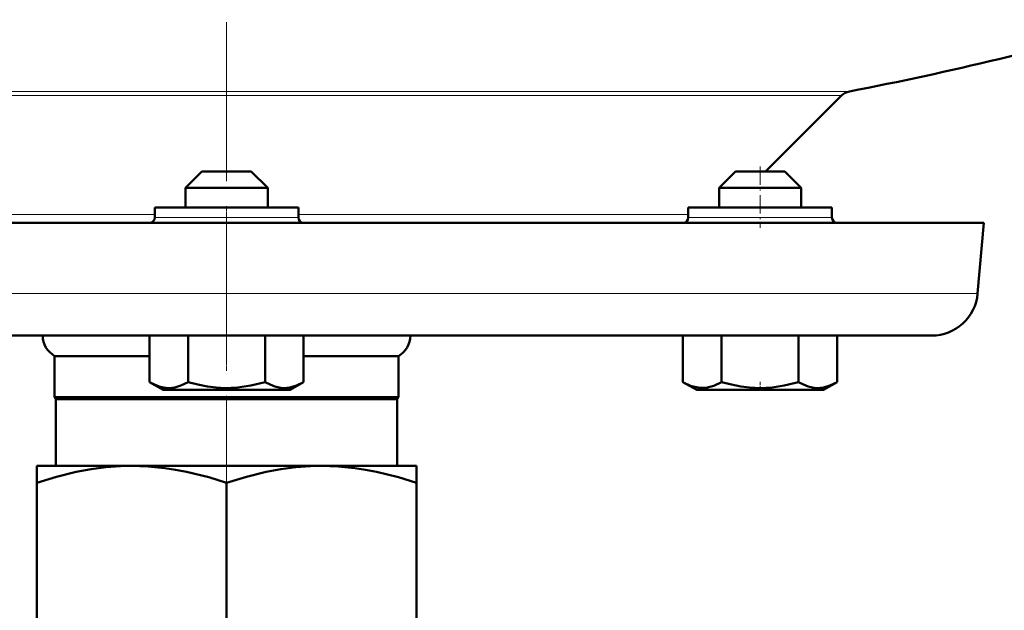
# Model space of a CAD drawing. Extents: x -1438 to 1837, y -1771 to 755.
# Tile 74 of 95: x 862 to 957, y -195 to -138. Entities that reach past the tile are written whole.
import ezdxf

# ---------------------------------------------------------------- set-up
doc = ezdxf.new("R2010")
doc.units = 0
doc.linetypes.add('DASHDOT', pattern=[18.5, 12, -3, 0.5, -3])

msp = doc.modelspace()

# ---------------------------------------------------------------- linework, layer by layer
at = {"color": 7, "linetype": 'DASHDOT', "lineweight": 18}
for p, q in [((881.754, 324.513), (881.754, -179.776)), ((881.754, -140.933), (881.754, -186.72))]:
    msp.add_line(p, q, dxfattribs=at)
at = {"color": 7, "lineweight": 18}
for p, q in [((821.086, -144.748), (881.754, -144.748)), ((881.754, -144.748), (942.421, -144.748)), ((821.862, -145.16), (941.645, -145.16)), ((836.792, -156.761), (874.754, -156.761)), ((881.754, -157.052), (874.754, -157.052)), ((888.754, -157.052), (881.754, -157.052)), ((888.754, -156.761), (926.715, -156.761)), ((939.777, -157.052), (926.715, -157.052)), ((940.715, -157.052), (939.777, -157.052)), ((808.603, -164.444), (881.754, -164.444)), ((881.754, -164.444), (954.904, -164.444))]:
    msp.add_line(p, q, dxfattribs=at)
at = {"color": 7, "lineweight": 50}
for p, q in [((934.254, -152.552), (941.645, -145.16)), ((879.354, -152.552), (877.754, -154.152)), ((879.675, -152.552), (879.354, -152.552)), ((884.154, -152.552), (879.675, -152.552)), ((884.154, -152.552), (885.754, -154.152)), ((931.315, -152.552), (929.715, -154.152)), ((933.715, -152.552), (931.315, -152.552)), ((936.115, -152.552), (933.715, -152.552)), ((936.115, -152.552), (937.715, -154.152)), ((936.115, -152.552), (937.715, -154.152)), ((878.289, -154.152), (877.754, -154.152)), ((877.754, -156.052), (877.754, -154.152)), ((885.754, -154.152), (878.289, -154.152)), ((885.754, -156.052), (885.754, -154.152)), ((933.715, -154.152), (929.715, -154.152)), ((929.715, -156.052), (929.715, -154.152)), ((937.715, -154.152), (933.715, -154.152)), ((937.715, -156.052), (937.715, -154.152)), ((937.715, -156.052), (937.715, -154.152)), ((881.754, -156.052), (874.754, -156.052)), ((874.754, -156.052), (874.754, -157.052)), ((888.754, -156.052), (881.754, -156.052)), ((888.754, -156.052), (888.754, -157.052)), ((939.777, -156.052), (926.715, -156.052)), ((926.715, -156.052), (926.715, -157.052)), ((940.715, -156.052), (939.777, -156.052)), ((940.715, -156.052), (940.715, -157.052)), ((940.715, -157.052), (940.715, -156.052)), ((808, -157.552), (881.754, -157.552)), ((881.754, -157.552), (955.507, -157.552)), ((954.904, -164.444), (955.507, -157.552)), ((813.086, -168.552), (881.754, -168.552)), ((874.244, -168.552), (874.244, -173.081)), ((877.997, -168.552), (877.997, -173.086)), ((881.754, -168.552), (950.421, -168.552)), ((885.503, -168.552), (885.503, -173.088)), ((889.255, -168.552), (889.255, -173.086)), ((926.202, -168.552), (926.202, -173.079)), ((929.955, -168.552), (929.955, -173.081)), ((937.46, -168.552), (937.46, -173.086)), ((941.213, -168.552), (941.213, -173.088)), ((941.217, -168.552), (941.217, -173.086)), ((865.004, -170.552), (874.244, -170.552)), ((865.004, -174.552), (865.004, -170.552)), ((889.255, -170.552), (898.504, -170.552)), ((898.504, -170.552), (898.504, -174.552)), ((875.579, -173.852), (874.248, -173.084)), ((887.929, -173.852), (889.252, -173.088)), ((927.54, -173.852), (926.202, -173.079)), ((939.89, -173.852), (941.213, -173.088)), ((875.579, -173.852), (876.406, -173.852)), ((876.406, -173.852), (887.929, -173.852)), ((927.54, -173.852), (927.75, -173.852)), ((927.75, -173.852), (933.715, -173.852)), ((933.715, -173.852), (939.89, -173.852)), ((865.004, -174.552), (898.504, -174.552)), ((865.004, -174.552), (865.129, -174.768)), ((865.129, -174.768), (898.379, -174.768)), ((865.129, -174.768), (865.129, -181.252)), ((898.379, -174.768), (898.504, -174.552)), ((898.379, -181.252), (898.379, -174.768)), ((863.254, -181.252), (863.254, -182.904)), ((863.254, -181.252), (872.504, -181.252)), ((872.504, -181.252), (881.754, -181.252)), ((881.754, -181.252), (891.004, -181.252)), ((891.004, -181.252), (900.254, -181.252)), ((900.254, -182.904), (900.254, -181.252)), ((863.254, -196.9), (863.254, -182.904)), ((881.754, -196.9), (881.754, -182.904)), ((900.254, -182.904), (900.254, -196.9))]:
    msp.add_line(p, q, dxfattribs=at)
at = {"color": 7, "linetype": 'DASHDOT', "lineweight": 18, "ltscale": 0.150015}
msp.add_line((933.715, -152.052), (933.715, -158.052), dxfattribs=at)
at = {"color": 7, "linetype": 'DASHDOT', "lineweight": 18, "ltscale": 0.023199}
msp.add_line((933.715, -173.929), (933.715, -173.001), dxfattribs=at)
at = {"color": 7, "lineweight": 50}
for points in [[(874.244, -173.081), (874.724, -173.331), (875.19, -173.512), (875.613, -173.618), (876.124, -173.664)], [(876.124, -173.664), (876.708, -173.604), (877.303, -173.425), (877.997, -173.086)], [(877.997, -173.086), (878.956, -173.335), (879.888, -173.516), (880.733, -173.622), (881.569, -173.667), (882.827, -173.617), (884.111, -173.429), (885.503, -173.088)], [(885.503, -173.088), (885.982, -173.336), (886.447, -173.517), (886.87, -173.623), (887.288, -173.667), (887.917, -173.617), (888.559, -173.427), (889.255, -173.086)], [(927.207, -173.527), (927.835, -173.65), (928.458, -173.635), (928.822, -173.564), (929.192, -173.447), (929.955, -173.081)], [(929.955, -173.081), (930.914, -173.331), (931.846, -173.512), (932.693, -173.618), (933.715, -173.664)], [(933.715, -173.664), (934.881, -173.604), (936.072, -173.425), (937.46, -173.086)], [(937.46, -173.086), (937.94, -173.335), (938.406, -173.516), (938.828, -173.622), (939.246, -173.667), (939.875, -173.617), (940.517, -173.429), (941.213, -173.088)], [(863.254, -182.904), (865.18, -182.315), (867.097, -181.844), (868.548, -181.573), (869.992, -181.382), (871.432, -181.276), (872.504, -181.252)], [(872.504, -181.252), (874.113, -181.306), (875.726, -181.466), (876.79, -181.628), (877.859, -181.833), (880.006, -182.365), (881.754, -182.904)], [(881.754, -182.904), (883.68, -182.315), (885.597, -181.844), (887.048, -181.573), (888.492, -181.382), (889.932, -181.276), (891.004, -181.252)], [(891.004, -181.252), (892.613, -181.306), (894.226, -181.466), (895.29, -181.628), (896.359, -181.833), (898.506, -182.365), (900.254, -182.904)]]:
    msp.add_lwpolyline(points, dxfattribs=at)
for centre, radius, start, end in [((881.754, 169.448), 320, 280.92865, 286.26021), ((942.706, -146.221), 1.5, 100.92865, 135), ((874.254, -157.052), 0.5, 270, 360), ((889.254, -157.052), 0.5, 180.00001, 270), ((926.215, -157.052), 0.5, 270, 360), ((941.215, -157.052), 0.5, 180.00001, 270), ((941.215, -157.052), 0.5, 180.00001, 270), ((950.421, -164.052), 4.5, 270, 355), ((866.158, -168.552), 2.309, 180.00001, 240), ((897.349, -168.552), 2.309, 300, 360), ((928.631, -169), 4.747, 239.2257, 252.53631)]:
    msp.add_arc(centre, radius, start, end, dxfattribs=at)

doc.saveas('drawing.dxf')
